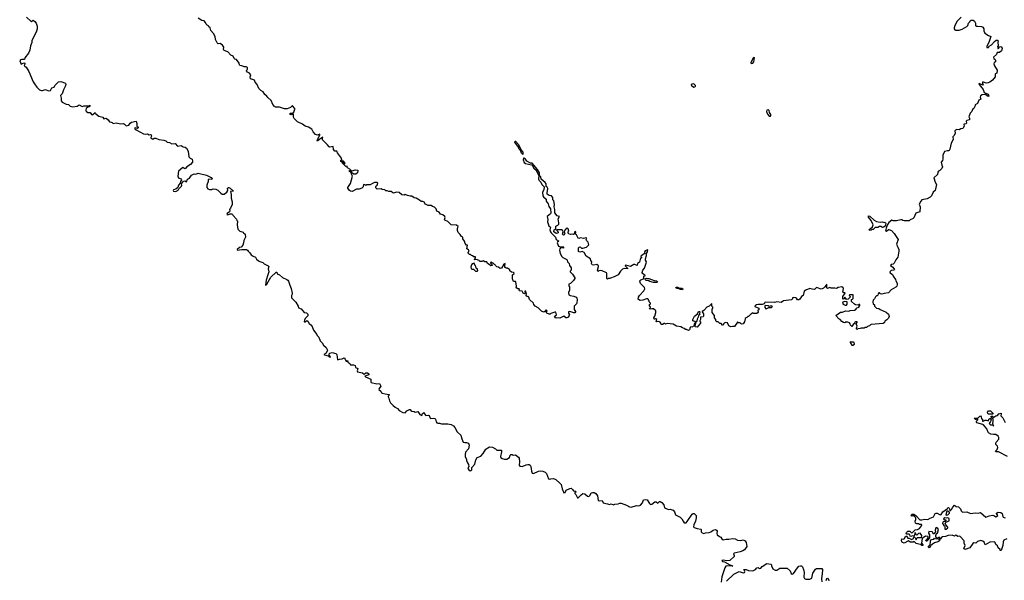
# Model space of a CAD drawing. Extents: x 2240384 to 2404287, y 351326 to 526670.
# Tile 7 of 256: x 2266768 to 2283461, y 364884 to 374392. Entities that reach past the tile are written whole.
import ezdxf

# ---------------------------------------------------------------- set-up
doc = ezdxf.new("R2010")
doc.units = 0

msp = doc.modelspace()

# ---------------------------------------------------------------- linework, layer by layer
at = {"layer": '0CON20XD'}
for points in [[(2266885, 374433), (2266955, 374368), (2266965, 374362), (2266995, 374382), (2267025, 374360), (2267046, 374335), (2267061, 374281), (2267061, 374235), (2267052, 374195), (2266976, 374035), (2266976, 374005), (2266951, 373949), (2266938, 373875), (2266915, 373824), (2266856, 373745), (2266850, 373715), (2266805, 373719), (2266779, 373711), (2266768, 373695), (2266795, 373640), (2266835, 373662), (2266852, 373655), (2266853, 373635), (2266842, 373615), (2266852, 373602), (2266878, 373588), (2266923, 373513), (2266995, 373335), (2267020, 373305), (2267056, 373245), (2267105, 373204), (2267135, 373188), (2267155, 373188), (2267205, 373207), (2267255, 373186), (2267288, 373192), (2267315, 373234), (2267350, 373250), (2267365, 373277), (2267423, 373337), (2267465, 373345), (2267542, 373315), (2267550, 373295), (2267539, 373261), (2267508, 373202), (2267486, 373134), (2267460, 373105), (2267471, 373061), (2267470, 373015), (2267485, 372990), (2267555, 372961), (2267595, 372956), (2267622, 372925), (2267670, 372915), (2267744, 372927), (2267775, 372949), (2267825, 372922), (2267855, 372931), (2267932, 372928), (2267960, 372940), (2267945, 372912), (2267922, 372908), (2267896, 372884), (2267888, 372865), (2267890, 372845), (2267902, 372832), (2267925, 372820), (2267960, 372815), (2267984, 372784), (2267995, 372780), (2268006, 372784), (2268045, 372820), (2268057, 372797), (2268110, 372755), (2268175, 372736), (2268195, 372708), (2268235, 372723), (2268270, 372695), (2268291, 372661), (2268320, 372655), (2268335, 372650), (2268355, 372630), (2268405, 372642), (2268475, 372627), (2268525, 372630), (2268542, 372622), (2268575, 372589), (2268618, 372605), (2268638, 372635), (2268665, 372656), (2268745, 372668), (2268753, 372633), (2268753, 372583), (2268775, 372570), (2268778, 372555), (2268765, 372548), (2268725, 372558), (2268720, 372555), (2268722, 372542), (2268740, 372525), (2268864, 372454), (2268905, 372448), (2268935, 372457), (2268965, 372438), (2268988, 372445), (2268997, 372437), (2269002, 372415), (2268990, 372395), (2268992, 372385), (2269023, 372363), (2269045, 372380), (2269075, 372382), (2269125, 372357), (2269211, 372351), (2269248, 372338), (2269270, 372315), (2269305, 372308), (2269345, 372288), (2269405, 372290), (2269445, 372248), (2269505, 372258), (2269538, 372238), (2269575, 372230), (2269593, 372213), (2269622, 372162), (2269636, 372066), (2269655, 372042), (2269690, 372025), (2269698, 371995), (2269698, 371975), (2269663, 371937), (2269604, 371896), (2269585, 371874), (2269565, 371860), (2269535, 371882), (2269458, 371825), (2269447, 371735), (2269450, 371725), (2269465, 371702), (2269495, 371699), (2269508, 371675), (2269493, 371647), (2269489, 371620), (2269458, 371585), (2269446, 371544), (2269412, 371518), (2269373, 371505), (2269368, 371495), (2269374, 371484), (2269415, 371480), (2269455, 371503), (2269467, 371525), (2269513, 371567), (2269517, 371583), (2269511, 371609), (2269546, 371654), (2269565, 371659), (2269595, 371640), (2269612, 371685), (2269648, 371702), (2269678, 371755), (2269725, 371775), (2269755, 371773), (2269795, 371790), (2269936, 371755), (2270012, 371715), (2270029, 371695), (2270026, 371684), (2269975, 371687), (2269963, 371677), (2269962, 371645), (2269938, 371585), (2269943, 371543), (2269960, 371525), (2269985, 371512), (2270025, 371512), (2270045, 371522), (2270095, 371518), (2270125, 371502), (2270177, 371447), (2270203, 371433), (2270235, 371432), (2270280, 371465), (2270298, 371495), (2270290, 371535), (2270305, 371544), (2270316, 371546), (2270337, 371537), (2270392, 371485), (2270340, 371475), (2270352, 371425), (2270352, 371365), (2270372, 371302), (2270370, 371255), (2270342, 371195), (2270323, 371175), (2270330, 371145), (2270326, 371134), (2270287, 371105), (2270280, 371085), (2270295, 371081), (2270335, 371097), (2270365, 371098), (2270375, 371090), (2270380, 371075), (2270445, 371010), (2270450, 370985), (2270460, 370975), (2270452, 370915), (2270465, 370840), (2270500, 370805), (2270555, 370788), (2270564, 370774), (2270590, 370755), (2270598, 370705), (2270568, 370645), (2270562, 370605), (2270548, 370565), (2270522, 370535), (2270494, 370526), (2270453, 370495), (2270452, 370485), (2270534, 370494), (2270615, 370492), (2270630, 370485), (2270640, 370465), (2270669, 370439), (2270690, 370405), (2270723, 370383), (2270766, 370366), (2270785, 370330), (2270814, 370304), (2270838, 370288), (2270890, 370275), (2270915, 370250), (2270980, 370215), (2270990, 370205), (2270979, 370165), (2270994, 370115), (2270974, 370065), (2270946, 369975), (2270935, 369890), (2270956, 369905), (2271025, 370025), (2271115, 370112), (2271125, 370110), (2271134, 370084), (2271175, 370062), (2271225, 370018), (2271297, 369987), (2271315, 369972), (2271327, 369955), (2271345, 369890), (2271371, 369835), (2271389, 369755), (2271387, 369735), (2271374, 369715), (2271378, 369675), (2271450, 369600), (2271489, 369535), (2271492, 369505), (2271540, 369485), (2271588, 369428), (2271631, 369421), (2271654, 369395), (2271650, 369370), (2271609, 369325), (2271594, 369295), (2271591, 369271), (2271595, 369267), (2271605, 369270), (2271635, 369288), (2271655, 369280), (2271675, 369240), (2271706, 369216), (2271725, 369190), (2271748, 369125), (2271805, 369050), (2271810, 369035), (2271838, 369005), (2271862, 368945), (2271893, 368913), (2271921, 368871), (2271965, 368830), (2271986, 368786), (2271966, 368735), (2271926, 368715), (2271934, 368705), (2272000, 368690), (2272015, 368672), (2272033, 368667), (2272036, 368676), (2272014, 368704), (2272015, 368725), (2272025, 368738), (2272065, 368750), (2272125, 368728), (2272142, 368712), (2272155, 368622), (2272187, 368633), (2272232, 368638), (2272255, 368653), (2272270, 368655), (2272287, 368637), (2272292, 368615), (2272305, 368602), (2272318, 368602), (2272325, 368610), (2272332, 368585), (2272363, 368563), (2272375, 368540), (2272425, 368539), (2272457, 368525), (2272460, 368495), (2272502, 368475), (2272488, 368435), (2272495, 368422), (2272582, 368402), (2272605, 368380), (2272635, 368404), (2272665, 368401), (2272686, 368385), (2272685, 368370), (2272620, 368345), (2272630, 368335), (2272718, 368295), (2272723, 368285), (2272718, 368248), (2272728, 368238), (2272825, 368218), (2272865, 368223), (2272890, 368175), (2272860, 368135), (2272858, 368118), (2272890, 368090), (2272901, 368065), (2272915, 368058), (2272964, 368044), (2273030, 368035), (2273030, 368025), (2273013, 368007), (2273013, 367997), (2273028, 367975), (2273038, 367925), (2273052, 367895), (2273097, 367847), (2273135, 367818), (2273175, 367798), (2273200, 367765), (2273265, 367732), (2273305, 367722), (2273332, 367758), (2273375, 367783), (2273389, 367779), (2273401, 367761), (2273415, 367752), (2273457, 367747), (2273475, 367738), (2273515, 367748), (2273552, 367695), (2273585, 367680), (2273598, 367715), (2273625, 367728), (2273630, 367705), (2273655, 367678), (2273695, 367682), (2273709, 367679), (2273725, 367632), (2273735, 367628), (2273785, 367633), (2273805, 367630), (2273816, 367615), (2273829, 367569), (2273837, 367557), (2273855, 367548), (2273885, 367548), (2273917, 367537), (2274025, 367539), (2274084, 367524), (2274122, 367505), (2274145, 367478), (2274184, 367404), (2274249, 367345), (2274261, 367285), (2274287, 367227), (2274315, 367220), (2274345, 367222), (2274375, 367208), (2274386, 367174)], [(2282728, 374435), (2282664, 374366), (2282623, 374295), (2282610, 374255), (2282610, 374235), (2282622, 374222), (2282635, 374212), (2282695, 374213), (2282745, 374231), (2282825, 374277), (2282843, 374295), (2282851, 374335), (2282874, 374355), (2282884, 374375), (2282898, 374382), (2282935, 374381), (2282958, 374368), (2282974, 374335), (2282975, 374293), (2282985, 374284), (2283009, 374279), (2283075, 374274), (2283094, 374264), (2283116, 374235), (2283116, 374205), (2283132, 374162), (2283195, 374121), (2283235, 374105), (2283197, 374003), (2283166, 373945), (2283165, 373922), (2283195, 373922), (2283206, 373944), (2283245, 373966), (2283295, 374019), (2283325, 374042), (2283345, 374046), (2283357, 374035), (2283353, 374005), (2283358, 373955), (2283345, 373925), (2283349, 373909), (2283355, 373900), (2283365, 373903), (2283380, 373930), (2283399, 373939), (2283418, 373928), (2283424, 373905), (2283414, 373866), (2283380, 373835), (2283340, 373835), (2283326, 373804), (2283278, 373755), (2283282, 373732), (2283307, 373717), (2283313, 373703), (2283312, 373675), (2283290, 373665), (2283282, 373645), (2283295, 373610), (2283337, 373535), (2283332, 373485), (2283310, 373475), (2283306, 373465), (2283307, 373425), (2283262, 373365), (2283215, 373332), (2283185, 373318), (2283155, 373317), (2283095, 373336), (2283090, 373325), (2283093, 373317), (2283105, 373282), (2283085, 373284), (2283035, 373308), (2283030, 373305), (2283032, 373295), (2283105, 373206), (2283120, 373155), (2283185, 373127), (2283200, 373095), (2283185, 373088), (2283165, 373107), (2283135, 373122), (2283085, 373118), (2283055, 373098), (2283052, 373075), (2283062, 373045), (2283031, 373029), (2283005, 372970), (2282968, 372945), (2282962, 372918), (2282945, 372888), (2282924, 372866), (2282908, 372835), (2282883, 372807), (2282860, 372745), (2282873, 372723), (2282870, 372695), (2282825, 372680), (2282812, 372668), (2282818, 372635), (2282810, 372625), (2282772, 372618), (2282782, 372585), (2282758, 372545), (2282725, 372540), (2282695, 372522), (2282655, 372527), (2282635, 372520), (2282622, 372505), (2282627, 372465), (2282608, 372425), (2282588, 372405), (2282593, 372357), (2282560, 372295), (2282537, 372193), (2282528, 372175), (2282515, 372167), (2282495, 372170), (2282448, 372155), (2282420, 372095), (2282418, 372025), (2282412, 372005), (2282392, 371975), (2282400, 371925), (2282411, 371895), (2282401, 371869), (2282367, 371835), (2282344, 371825), (2282331, 371805), (2282328, 371765), (2282268, 371712), (2282290, 371635), (2282310, 371595), (2282286, 371495), (2282253, 371467), (2282224, 371405), (2282206, 371384), (2282150, 371355), (2282065, 371337), (2282044, 371316), (2282020, 371265), (2282032, 371215), (2282029, 371131), (2281961, 371109), (2281925, 371030), (2281915, 371020), (2281865, 371000), (2281847, 370983), (2281765, 370978), (2281740, 370985), (2281725, 370998), (2281705, 371000), (2281635, 370980), (2281575, 370978), (2281555, 370990), (2281505, 370951), (2281476, 370904), (2281456, 370855), (2281449, 370809), (2281462, 370805), (2281495, 370834), (2281505, 370836), (2281550, 370815), (2281596, 370766), (2281660, 370665), (2281632, 370585), (2281638, 370565), (2281658, 370535), (2281672, 370495), (2281672, 370465), (2281657, 370365), (2281622, 370318), (2281592, 370265), (2281575, 370248), (2281543, 370237), (2281530, 370225), (2281572, 370192), (2281600, 370155), (2281588, 370142), (2281545, 370136), (2281522, 370115), (2281528, 370098), (2281565, 370070), (2281574, 370044), (2281617, 369987), (2281620, 369965), (2281643, 369925), (2281646, 369896), (2281640, 369875), (2281624, 369856), (2281580, 369835), (2281545, 369808), (2281495, 369758), (2281425, 369750), (2281385, 369738), (2281363, 369743), (2281345, 369760), (2281332, 369758), (2281320, 369745), (2281318, 369722), (2281305, 369710), (2281295, 369710), (2281275, 369690), (2281260, 369655), (2281240, 369635), (2281240, 369625), (2281230, 369615), (2281230, 369595), (2281240, 369585), (2281240, 369575), (2281260, 369555), (2281260, 369535), (2281295, 369500), (2281336, 369496), (2281355, 369478), (2281455, 369432), (2281496, 369396), (2281508, 369355), (2281495, 369330), (2281469, 369301), (2281434, 369276), (2281430, 369255), (2281405, 369238), (2281205, 369220), (2281193, 369217), (2281175, 369200), (2281142, 369188), (2281125, 369170), (2281095, 369170), (2281085, 369160), (2281035, 369160), (2281015, 369152), (2280975, 369150), (2280965, 369140), (2280955, 369150), (2280955, 369160), (2280964, 369195), (2280950, 369235), (2280968, 369255), (2280965, 369268), (2280935, 369270), (2280925, 369260), (2280919, 369241), (2280896, 369224), (2280875, 369190), (2280853, 369213), (2280850, 369235), (2280838, 369248), (2280805, 369260), (2280785, 369260), (2280775, 369270), (2280757, 369253), (2280735, 369258), (2280708, 369275), (2280678, 369308), (2280655, 369318), (2280602, 369375), (2280685, 369432), (2280716, 369434), (2280768, 369452), (2280823, 369447), (2280845, 369460), (2280922, 369468), (2280948, 369482), (2280950, 369495), (2280960, 369505), (2280982, 369508), (2280993, 369517), (2281012, 369545), (2281009, 369559), (2280998, 369562), (2280985, 369552), (2280940, 369555), (2280920, 369565), (2280870, 369615), (2280872, 369648), (2280888, 369652), (2280900, 369665), (2280898, 369728), (2280834, 369726), (2280833, 369715), (2280850, 369695), (2280850, 369685), (2280815, 369650), (2280785, 369648), (2280755, 369688), (2280740, 369655), (2280725, 369652), (2280722, 369695), (2280760, 369755), (2280755, 369760), (2280738, 369758), (2280725, 369770), (2280733, 369833), (2280726, 369846), (2280705, 369860), (2280645, 369850), (2280615, 369832), (2280585, 369840), (2280525, 369840), (2280505, 369848), (2280465, 369832), (2280452, 369845), (2280450, 369885), (2280457, 369897), (2280445, 369900), (2280442, 369888), (2280415, 369858), (2280395, 369838), (2280373, 369827)], [(2274653, 370283), (2274625, 370302), (2274605, 370290), (2274575, 370290), (2274562, 370295), (2274556, 370306), (2274515, 370322), (2274480, 370320), (2274483, 370337), (2274497, 370353), (2274495, 370370), (2274465, 370372), (2274447, 370387), (2274425, 370390), (2274408, 370408), (2274392, 370412), (2274372, 370432), (2274370, 370445), (2274390, 370465), (2274375, 370490), (2274350, 370505), (2274360, 370565), (2274345, 370570), (2274320, 370595), (2274307, 370637), (2274283, 370673), (2274280, 370705), (2274257, 370717), (2274235, 370750), (2274200, 370785), (2274190, 370815), (2274190, 370855), (2274197, 370863), (2274200, 370885), (2274175, 370907), (2274085, 370912), (2274028, 370968), (2273975, 370990), (2273970, 371005), (2273982, 371035), (2273973, 371053), (2273943, 371083), (2273903, 371093), (2273880, 371125), (2273840, 371145), (2273831, 371181), (2273801, 371211), (2273765, 371222), (2273745, 371242), (2273715, 371238), (2273695, 371242), (2273650, 371265), (2273630, 371285), (2273630, 371295), (2273605, 371307), (2273575, 371308), (2273545, 371332), (2273492, 371362), (2273453, 371373), (2273415, 371400), (2273385, 371398), (2273345, 371408), (2273305, 371427), (2273285, 371418), (2273245, 371420), (2273202, 371462), (2273155, 371468), (2273105, 371450), (2273093, 371453), (2273065, 371477), (2273027, 371477), (2272995, 371490), (2272975, 371490), (2272960, 371505), (2272915, 371512), (2272895, 371522), (2272828, 371518), (2272805, 371540), (2272804, 371556), (2272810, 371575), (2272830, 371585), (2272837, 371617), (2272825, 371628), (2272785, 371628), (2272750, 371615), (2272712, 371588), (2272645, 371588), (2272635, 371580), (2272622, 371592), (2272595, 371598), (2272592, 371558), (2272570, 371535), (2272525, 371518), (2272475, 371518), (2272402, 371478), (2272375, 371482), (2272357, 371497), (2272333, 371533), (2272332, 371545), (2272340, 371565), (2272378, 371615), (2272410, 371735), (2272393, 371773), (2272390, 371800), (2272360, 371815), (2272352, 371828), (2272365, 371832), (2272385, 371830), (2272388, 371835), (2272365, 371856), (2272327, 371877), (2272320, 371885), (2272320, 371905), (2272295, 371902), (2272232, 371965), (2272230, 371980), (2272235, 371980), (2272275, 371950), (2272285, 371950), (2272282, 371965), (2272255, 371992), (2272235, 372000), (2272230, 371980), (2272212, 371985), (2272212, 372008), (2272228, 372012), (2272221, 372045), (2272153, 372133), (2272145, 372160), (2272113, 372163), (2272089, 372189), (2272080, 372240), (2272025, 372230), (2272014, 372234), (2271985, 372272), (2271951, 372301), (2271903, 372355), (2271900, 372375), (2271905, 372400), (2271855, 372364), (2271815, 372334), (2271812, 372342), (2271843, 372417), (2271856, 372435), (2271855, 372452), (2271815, 372433), (2271785, 372442), (2271742, 372492), (2271723, 372533), (2271665, 372567), (2271605, 372583), (2271565, 372618), (2271475, 372658), (2271422, 372715), (2271411, 372741), (2271410, 372785), (2271405, 372790), (2271371, 372779), (2271353, 372783), (2271350, 372795), (2271355, 372808), (2271395, 372808), (2271414, 372826), (2271431, 372875), (2271432, 372885), (2271395, 372928), (2271385, 372928), (2271358, 372902), (2271305, 372878), (2271285, 372882), (2271255, 372878), (2271175, 372908), (2271105, 372910), (2271095, 372920), (2271085, 372920), (2271058, 372955), (2271033, 373023), (2270975, 373070), (2270956, 373096), (2270922, 373125), (2270895, 373168), (2270855, 373188), (2270822, 373222), (2270792, 373295), (2270762, 373332), (2270748, 373365), (2270681, 373391), (2270677, 373423), (2270687, 373457), (2270662, 373485), (2270631, 373501), (2270614, 373526), (2270616, 373544), (2270632, 373555), (2270629, 373579), (2270605, 373593), (2270575, 373592), (2270535, 373610), (2270502, 373615), (2270492, 373625), (2270486, 373655), (2270445, 373718), (2270415, 373723), (2270402, 373732), (2270385, 373772), (2270345, 373792), (2270299, 373849), (2270265, 373856), (2270230, 373875), (2270224, 373885), (2270226, 373926), (2270208, 373958), (2270165, 373986), (2270135, 373983), (2270115, 373997), (2270087, 374055), (2270083, 374105), (2270055, 374160), (2270009, 374209), (2269996, 374256), (2269975, 374270), (2269970, 374285), (2269945, 374298), (2269928, 374315), (2269918, 374345), (2269895, 374372), (2269855, 374378), (2269796, 374416)], [(2279175, 373649), (2279195, 373652), (2279214, 373676), (2279223, 373743), (2279218, 373748), (2279205, 373740), (2279163, 373665), (2279165, 373655), (2279175, 373649)], [(2278195, 373248), (2278215, 373254), (2278226, 373265), (2278226, 373275), (2278205, 373297), (2278185, 373305), (2278154, 373295), (2278150, 373285), (2278155, 373273), (2278195, 373248)], [(2279495, 372754), (2279504, 372767), (2279502, 372785), (2279482, 372815), (2279475, 372851), (2279465, 372861), (2279435, 372859), (2279427, 372835), (2279445, 372787), (2279475, 372756), (2279495, 372754)], [(2275295, 372107), (2275275, 372127), (2275261, 372171), (2275237, 372195), (2275222, 372232), (2275161, 372315), (2275165, 372331), (2275175, 372330), (2275223, 372275), (2275271, 372181), (2275296, 372145), (2275295, 372107)], [(2280373, 369827), (2280355, 369824), (2280295, 369846), (2280275, 369847), (2280245, 369818), (2280205, 369820), (2280165, 369832), (2280095, 369802), (2280070, 369785), (2280052, 369715), (2280024, 369695), (2279995, 369651), (2279975, 369638), (2279955, 369640), (2279938, 369668), (2279926, 369676), (2279885, 369682), (2279870, 369675), (2279870, 369655), (2279855, 369640), (2279715, 369623), (2279675, 369598), (2279605, 369606), (2279565, 369598), (2279415, 369602), (2279400, 369595), (2279387, 369573), (2279356, 369564), (2279287, 369563), (2279260, 369555), (2279240, 369545), (2279230, 369535), (2279230, 369525), (2279298, 369498), (2279298, 369472), (2279280, 369465), (2279280, 369455), (2279290, 369445), (2279290, 369425), (2279265, 369410), (2279205, 369410), (2279195, 369420), (2279177, 369403), (2279165, 369400), (2279125, 369360), (2279115, 369360), (2279095, 369340), (2279082, 369338), (2279070, 369325), (2279070, 369305), (2279063, 369297), (2279058, 369265), (2279035, 369232), (2279005, 369230), (2278985, 369250), (2278955, 369250), (2278945, 369260), (2278935, 369260), (2278885, 369190), (2278855, 369190), (2278825, 369180), (2278791, 369201), (2278765, 369250), (2278735, 369258), (2278713, 369247), (2278703, 369237), (2278695, 369210), (2278685, 369210), (2278658, 369238), (2278635, 369240), (2278608, 369268), (2278585, 369270), (2278570, 369285), (2278570, 369305), (2278550, 369335), (2278550, 369375), (2278510, 369425), (2278510, 369485), (2278520, 369495), (2278520, 369515), (2278500, 369535), (2278500, 369555), (2278510, 369565), (2278495, 369570), (2278458, 369532), (2278420, 369515), (2278365, 369460), (2278340, 369445), (2278338, 369435), (2278358, 369405), (2278363, 369365), (2278355, 369352), (2278310, 369345), (2278312, 369308), (2278300, 369285), (2278300, 369275), (2278310, 369265), (2278308, 369245), (2278252, 369178), (2278220, 369185), (2278218, 369195), (2278226, 369214), (2278229, 369239), (2278227, 369247), (2278215, 369244), (2278202, 369225), (2278200, 369200), (2278165, 369179), (2278145, 369184), (2278135, 369173), (2278121, 369129), (2278105, 369120), (2278075, 369138), (2278055, 369138), (2278035, 369157), (2278004, 369164), (2277975, 369180), (2277905, 369192), (2277845, 369228), (2277745, 369238), (2277715, 369230), (2277705, 369240), (2277695, 369240), (2277665, 369220), (2277645, 369220), (2277640, 369245), (2277625, 369262), (2277605, 369272), (2277565, 369270), (2277560, 369275), (2277570, 369305), (2277555, 369320), (2277545, 369320), (2277535, 369310), (2277522, 369312), (2277520, 369335), (2277537, 369363), (2277550, 369425), (2277550, 369455), (2277515, 369490), (2277485, 369490), (2277465, 369480), (2277440, 369485), (2277462, 369508), (2277458, 369525), (2277448, 369535), (2277448, 369562), (2277460, 369575), (2277460, 369585), (2277440, 369605), (2277440, 369625), (2277430, 369635), (2277430, 369645), (2277415, 369660), (2277395, 369660), (2277335, 369632), (2277285, 369630), (2277273, 369633), (2277255, 369650), (2277258, 369685), (2277273, 369715), (2277350, 369795), (2277368, 369825), (2277362, 369852), (2277295, 369920), (2277280, 369955), (2277282, 369965), (2277299, 369981), (2277345, 369996), (2277351, 370005), (2277347, 370043), (2277377, 370055), (2277353, 370063), (2277323, 370095), (2277321, 370105), (2277332, 370145), (2277359, 370175), (2277391, 370265), (2277393, 370285), (2277378, 370315), (2277377, 370335), (2277396, 370394), (2277392, 370425), (2277410, 370455), (2277415, 370488), (2277369, 370471), (2277363, 370455), (2277368, 370425), (2277302, 370385), (2277300, 370375), (2277310, 370365), (2277310, 370355), (2277295, 370342), (2277286, 370325), (2277278, 370282), (2277240, 370255), (2277238, 370222), (2277197, 370237), (2277177, 370237), (2277125, 370203), (2277045, 370226), (2277030, 370225), (2277030, 370215), (2277070, 370175), (2277070, 370165), (2277017, 370173), (2276985, 370160), (2276952, 370125), (2276915, 370062), (2276845, 370028), (2276785, 370010), (2276775, 370000), (2276745, 370000), (2276735, 369990), (2276720, 370005), (2276722, 370085), (2276716, 370096), (2276695, 370112), (2276665, 370120), (2276645, 370132), (2276617, 370137), (2276588, 370132), (2276575, 370120), (2276570, 370125), (2276563, 370145), (2276582, 370205), (2276580, 370215), (2276555, 370240), (2276504, 370226), (2276474, 370234), (2276464, 370255), (2276468, 370285), (2276450, 370305), (2276444, 370334), (2276372, 370382), (2276336, 370445), (2276305, 370460), (2276265, 370450), (2276242, 370462), (2276244, 370525), (2276254, 370535), (2276267, 370537), (2276295, 370519), (2276315, 370519), (2276375, 370534), (2276412, 370565), (2276417, 370575), (2276407, 370617), (2276379, 370649), (2276373, 370665), (2276382, 370685), (2276365, 370692), (2276325, 370679), (2276275, 370694), (2276245, 370682), (2276235, 370687), (2276206, 370745), (2276192, 370755), (2276196, 370795), (2276185, 370800), (2276175, 370788), (2276170, 370760), (2276155, 370750), (2276135, 370754), (2276105, 370748), (2276075, 370757), (2276062, 370775), (2276076, 370805), (2276069, 370845), (2276053, 370857), (2276031, 370849), (2276000, 370805), (2275998, 370795), (2276010, 370765), (2275998, 370742), (2275985, 370740), (2275970, 370755), (2275982, 370795), (2275967, 370827), (2275871, 370829), (2275876, 370815), (2275897, 370795), (2275896, 370775), (2275885, 370769), (2275865, 370768), (2275824, 370793), (2275822, 370805), (2275831, 370825), (2275857, 370843), (2275858, 370892), (2275889, 370905), (2275906, 370925), (2275910, 370945), (2275899, 371015), (2275918, 371055), (2275880, 371065), (2275839, 371115), (2275843, 371173), (2275829, 371215), (2275837, 371257), (2275822, 371322), (2275808, 371338), (2275808, 371375), (2275785, 371402), (2275745, 371408), (2275713, 371435), (2275709, 371455), (2275720, 371530), (2275710, 371550), (2275692, 371565), (2275693, 371605), (2275678, 371628), (2275610, 371685), (2275601, 371725), (2275578, 371748), (2275580, 371795), (2275545, 371851), (2275457, 371957), (2275425, 371960), (2275365, 371993), (2275344, 372025), (2275315, 372043), (2275309, 372041), (2275305, 372015), (2275321, 371971), (2275345, 371950), (2275445, 371930), (2275455, 371922), (2275483, 371873), (2275517, 371847), (2275569, 371749), (2275564, 371686), (2275572, 371665), (2275601, 371635), (2275619, 371599), (2275662, 371555), (2275654, 371505), (2275633, 371465), (2275636, 371406), (2275646, 371386), (2275691, 371345), (2275692, 371315), (2275725, 371270), (2275741, 371225), (2275765, 371183), (2275775, 371115), (2275765, 371099), (2275710, 371055), (2275721, 371005), (2275714, 370965), (2275741, 370895), (2275764, 370875), (2275754, 370825), (2275765, 370793), (2275776, 370775), (2275825, 370734), (2275854, 370704), (2275865, 370666), (2275905, 370640), (2275907, 370635), (2275883, 370617), (2275879, 370605), (2275900, 370550), (2275935, 370537), (2275980, 370545), (2275990, 370535), (2275985, 370519), (2275937, 370523), (2275924, 370506), (2275920, 370485), (2275928, 370425), (2275957, 370375), (2275975, 370357), (2276043, 370325), (2276051, 370315), (2276054, 370284), (2276086, 370255), (2276090, 370225), (2276118, 370185), (2276120, 370145), (2276103, 370127), (2276102, 370115), (2276138, 370075), (2276178, 370015), (2276177, 370003), (2276155, 369970), (2276105, 369920), (2276080, 369905), (2276080, 369875), (2276090, 369865), (2276088, 369805), (2276072, 369765), (2276080, 369725), (2276103, 369713), (2276162, 369702), (2276200, 369685), (2276215, 369670), (2276220, 369645), (2276215, 369590), (2276208, 369575), (2276168, 369535), (2276170, 369475), (2276190, 369445), (2276190, 369435), (2276178, 369422), (2276165, 369420), (2276095, 369440), (2276072, 369438), (2276073, 369415), (2276088, 369388), (2276086, 369374), (2276065, 369348), (2276045, 369338), (2276028, 369338), (2275995, 369362), (2275925, 369331), (2275875, 369338), (2275855, 369330), (2275833, 369355), (2275845, 369370), (2275870, 369385), (2275855, 369430), (2275838, 369432), (2275775, 369410), (2275762, 369398), (2275745, 369398), (2275705, 369412), (2275692, 369425), (2275708, 369455), (2275695, 369470), (2275685, 369468), (2275669, 369441), (2275655, 369433), (2275615, 369450), (2275595, 369463), (2275556, 369506), (2275508, 369535), (2275484, 369564), (2275476, 369586), (2275410, 369645), (2275400, 369685), (2275385, 369700), (2275375, 369690), (2275355, 369710), (2275352, 369725), (2275360, 369735), (2275347, 369787), (2275332, 369785), (2275330, 369775), (2275340, 369755), (2275325, 369742), (2275302, 369755), (2275285, 369790), (2275242, 369792), (2275230, 369805), (2275240, 369815), (2275238, 369828), (2275215, 369828), (2275196, 369836), (2275186, 369855), (2275191, 369875), (2275180, 369945), (2275175, 369950), (2275142, 369952), (2275120, 369995), (2275124, 370066), (2275148, 370085), (2275148, 370095), (2275142, 370102), (2275105, 370110), (2275080, 370135), (2275075, 370150), (2275035, 370180), (2275015, 370180), (2275005, 370190), (2274995, 370190), (2274990, 370225), (2275000, 370245), (2274997, 370255), (2274975, 370243), (2274935, 370176), (2274915, 370171), (2274885, 370192), (2274855, 370200), (2274840, 370215), (2274835, 370230), (2274822, 370232), (2274795, 370260), (2274785, 370260), (2274755, 370278), (2274750, 370265), (2274780, 370235), (2274780, 370225), (2274755, 370216), (2274725, 370242), (2274698, 370255), (2274693, 370275), (2274685, 370283), (2274653, 370283)], [(2272465, 371772), (2272435, 371772), (2272407, 371787), (2272390, 371815), (2272392, 371828), (2272405, 371827), (2272453, 371847), (2272498, 371838), (2272497, 371793), (2272465, 371772)], [(2281185, 370817), (2281173, 370823), (2281171, 370835), (2281225, 370878), (2281237, 370915), (2281206, 370985), (2281158, 371045), (2281156, 371064), (2281180, 371060), (2281255, 370991), (2281295, 370967), (2281355, 370958), (2281395, 370962), (2281425, 370952), (2281437, 370957), (2281448, 370948), (2281452, 370935), (2281438, 370892), (2281415, 370872), (2281395, 370868), (2281365, 370882), (2281345, 370884), (2281315, 370870), (2281273, 370865), (2281235, 370836), (2281215, 370832), (2281205, 370824), (2281185, 370817)], [(2274495, 370126), (2274524, 370126), (2274535, 370132), (2274531, 370161), (2274505, 370180), (2274498, 370225), (2274485, 370230), (2274470, 370260), (2274438, 370252), (2274426, 370234), (2274416, 370195), (2274421, 370171), (2274435, 370161), (2274459, 370159), (2274495, 370126)], [(2277513, 369933), (2277452, 369952), (2277425, 369968), (2277390, 369970), (2277377, 369977), (2277374, 369995), (2277395, 370007), (2277433, 370003), (2277525, 369969), (2277565, 369960), (2277581, 369945), (2277575, 369934), (2277513, 369933)], [(2278005, 369811), (2277964, 369814), (2277940, 369830), (2277912, 369835), (2277894, 369846), (2277898, 369855), (2277925, 369857), (2277951, 369841), (2277995, 369838), (2278010, 369825), (2278005, 369811)], [(2280765, 369548), (2280785, 369552), (2280798, 369565), (2280798, 369608), (2280755, 369613), (2280725, 369600), (2280720, 369585), (2280729, 369569), (2280765, 369548)], [(2278235, 369258), (2278215, 369275), (2278182, 369282), (2278182, 369305), (2278206, 369365), (2278259, 369401), (2278275, 369440), (2278292, 369442), (2278300, 369435), (2278293, 369405), (2278297, 369393), (2278274, 369376), (2278271, 369349), (2278252, 369315), (2278247, 369283), (2278235, 369258)], [(2279425, 369490), (2279468, 369512), (2279515, 369510), (2279528, 369525), (2279506, 369536), (2279475, 369528), (2279455, 369538), (2279408, 369542), (2279398, 369525), (2279399, 369509), (2279415, 369490), (2279425, 369490)], [(2280895, 368872), (2280920, 368890), (2280918, 368918), (2280905, 368924), (2280865, 368920), (2280850, 368930), (2280850, 368915), (2280874, 368874), (2280895, 368872)], [(2283195, 367700), (2283182, 367712), (2283178, 367735), (2283195, 367757), (2283225, 367760), (2283270, 367715), (2283265, 367702), (2283195, 367700)], [(2283515, 366984), (2283365, 367062), (2283334, 367064), (2283315, 367063), (2283314, 367075), (2283340, 367100), (2283351, 367135), (2283345, 367159), (2283319, 367185), (2283316, 367205), (2283323, 367227), (2283367, 367275), (2283366, 367305), (2283356, 367326), (2283316, 367356), (2283275, 367356), (2283234, 367364), (2283192, 367385), (2283179, 367405), (2283162, 367452), (2283109, 367519), (2283095, 367528), (2282995, 367557), (2282987, 367565), (2282988, 367585), (2283010, 367605), (2283010, 367615), (2282995, 367620), (2282985, 367610), (2282975, 367610), (2282950, 367635), (2283015, 367640), (2283045, 367670), (2283055, 367672), (2283066, 367656), (2283072, 367625), (2283090, 367615), (2283090, 367585), (2283095, 367580), (2283105, 367580), (2283135, 367600), (2283155, 367602), (2283195, 367590), (2283200, 367615), (2283215, 367630), (2283235, 367630), (2283240, 367615), (2283228, 367575), (2283203, 367543), (2283225, 367522), (2283258, 367518), (2283275, 367500), (2283280, 367505), (2283268, 367545), (2283273, 367585), (2283270, 367625), (2283242, 367642), (2283240, 367665), (2283265, 367668), (2283272, 367652), (2283285, 367648), (2283315, 367673), (2283345, 367680), (2283370, 367705), (2283405, 367720), (2283410, 367705), (2283402, 367675), (2283435, 367642), (2283478, 367558)], [(2274386, 367174), (2274374, 367116), (2274328, 367055), (2274318, 367015), (2274318, 366985), (2274342, 366935), (2274344, 366914), (2274358, 366878), (2274376, 366846), (2274380, 366815), (2274368, 366792), (2274372, 366775), (2274382, 366755), (2274405, 366740), (2274424, 366745), (2274432, 366755), (2274432, 366795), (2274485, 366855), (2274501, 366925), (2274525, 366969), (2274585, 366988), (2274625, 367033), (2274672, 367108), (2274705, 367133), (2274735, 367147), (2274781, 367141), (2274833, 367113), (2274855, 367090), (2274935, 367090), (2274938, 367065), (2274918, 366985), (2274924, 366964), (2274948, 366948), (2274985, 366938), (2275025, 366940), (2275072, 366965), (2275084, 367005), (2275094, 367016), (2275115, 367016), (2275135, 367006), (2275175, 367010), (2275225, 366974), (2275236, 366956), (2275241, 366895), (2275236, 366836), (2275245, 366818), (2275285, 366814), (2275355, 366844), (2275385, 366850), (2275403, 366847), (2275423, 366835), (2275434, 366814), (2275444, 366735), (2275455, 366702), (2275476, 366694), (2275565, 366732), (2275598, 366738), (2275636, 366736), (2275677, 366717), (2275699, 366695), (2275735, 366602), (2275755, 366598), (2275775, 366606), (2275815, 366611), (2275855, 366594), (2275924, 366534), (2275946, 366506), (2275962, 366435), (2275995, 366366), (2276015, 366372), (2276035, 366411), (2276095, 366441), (2276115, 366444), (2276140, 366425), (2276155, 366403), (2276190, 366395), (2276200, 366385), (2276180, 366365), (2276180, 366355), (2276195, 366340), (2276224, 366284), (2276235, 366282), (2276284, 366336), (2276315, 366358), (2276350, 366350), (2276395, 366308), (2276415, 366307), (2276440, 366325), (2276459, 366365), (2276480, 366375), (2276505, 366372), (2276535, 366355), (2276566, 366315), (2276577, 366235), (2276595, 366231), (2276645, 366238), (2276660, 366200), (2276704, 366184), (2276735, 366182), (2276765, 366168), (2276795, 366182), (2276835, 366163), (2276855, 366173), (2276915, 366178), (2276945, 366192), (2276963, 366193), (2277055, 366159), (2277105, 366128), (2277135, 366124), (2277225, 366151), (2277265, 366146), (2277295, 366160), (2277329, 366195), (2277345, 366248), (2277375, 366257), (2277406, 366246), (2277443, 366185), (2277465, 366168), (2277486, 366174), (2277535, 366216), (2277556, 366216), (2277585, 366191), (2277615, 366221), (2277625, 366223), (2277654, 366204), (2277691, 366161), (2277701, 366111), (2277765, 366083), (2277795, 366088), (2277844, 366074), (2277867, 366045), (2277888, 365995), (2277966, 365956), (2277996, 365926), (2278014, 365884), (2278035, 365860), (2278065, 365860), (2278085, 365880), (2278170, 366005), (2278186, 366014), (2278205, 366014), (2278235, 365981), (2278239, 365941), (2278224, 365885), (2278199, 365825), (2278193, 365793), (2278202, 365782), (2278255, 365760), (2278315, 365752), (2278322, 365745), (2278320, 365705), (2278338, 365688), (2278365, 365680), (2278395, 365690), (2278455, 365697), (2278485, 365707), (2278525, 365736), (2278565, 365747), (2278582, 365735), (2278590, 365715), (2278587, 365677), (2278592, 365655), (2278630, 365625), (2278656, 365616), (2278672, 365585), (2278695, 365568), (2278745, 365582), (2278793, 365583), (2278855, 365593), (2278895, 365588), (2278935, 365567), (2278995, 365560), (2279035, 365570), (2279067, 365555), (2279082, 365525), (2279093, 365457), (2279055, 365403), (2279025, 365383), (2278985, 365369), (2278880, 365345), (2278872, 365335), (2278882, 365305), (2278878, 365285), (2278805, 365222), (2278756, 365214), (2278695, 365227), (2278673, 365217), (2278683, 365203), (2278715, 365195), (2278805, 365148), (2278842, 365135), (2278858, 365122), (2278775, 365130), (2278742, 365125), (2278724, 365096), (2278673, 364945), (2278658, 364855)], [(2283501, 365589), (2283454, 365565), (2283444, 365535), (2283436, 365475), (2283405, 365390), (2283390, 365390), (2283388, 365405), (2283356, 365436), (2283345, 365468), (2283319, 365489), (2283305, 365527), (2283295, 365536), (2283215, 365529), (2283135, 365488), (2283121, 365531), (2283098, 365548), (2283065, 365558), (2283005, 365542), (2282976, 365514), (2282945, 365517), (2282925, 365508), (2282879, 365435), (2282795, 365407), (2282773, 365425), (2282796, 365475), (2282782, 365515), (2282780, 365555), (2282714, 365624), (2282695, 365631), (2282671, 365629), (2282652, 365645), (2282635, 365650), (2282615, 365632), (2282575, 365647), (2282507, 365643), (2282465, 365626), (2282411, 365619), (2282393, 365607), (2282375, 365582), (2282368, 365588), (2282365, 365610), (2282345, 365608), (2282330, 365595), (2282363, 365573), (2282362, 365555), (2282335, 365537), (2282275, 365522), (2282246, 365494), (2282210, 365470), (2282206, 365444), (2282185, 365434), (2282178, 365445), (2282178, 365462), (2282198, 365482), (2282210, 365525), (2282210, 365555), (2282224, 365576), (2282265, 365582), (2282275, 365600), (2282305, 365588), (2282320, 365595), (2282320, 365605), (2282298, 365618), (2282297, 365645), (2282312, 365675), (2282327, 365685), (2282343, 365745), (2282332, 365765), (2282305, 365778), (2282298, 365772), (2282289, 365735), (2282296, 365704), (2282265, 365670), (2282252, 365672), (2282250, 365695), (2282235, 365708), (2282180, 365710), (2282178, 365685), (2282190, 365655), (2282190, 365605), (2282162, 365568), (2282155, 365550), (2282135, 365550), (2282130, 365565), (2282148, 365572), (2282168, 365602), (2282168, 365628), (2282125, 365630), (2282070, 365595), (2282058, 365515), (2282078, 365485), (2282078, 365472), (2282065, 365472), (2282052, 365492), (2282012, 365498), (2281965, 365508), (2281935, 365540), (2281915, 365533), (2281863, 365533), (2281835, 365552), (2281765, 365514), (2281735, 365523), (2281724, 365535), (2281718, 365565), (2281722, 365588), (2281745, 365582), (2281765, 365588), (2281788, 365625), (2281805, 365640), (2281825, 365598), (2281847, 365597), (2281885, 365577), (2281919, 365591), (2281925, 365620), (2281935, 365620), (2281950, 365605), (2281965, 365570), (2281985, 365610), (2282058, 365612), (2282060, 365645), (2282032, 365682), (2282005, 365678), (2281975, 365650), (2281960, 365665), (2281960, 365685), (2281945, 365690), (2281940, 365645), (2281928, 365632), (2281905, 365638), (2281875, 365628), (2281862, 365632), (2281857, 365655), (2281846, 365666), (2281808, 365668), (2281798, 365685), (2281800, 365695), (2281825, 365718), (2281857, 365717), (2281885, 365690), (2281905, 365693), (2281951, 365739), (2281987, 365743), (2282025, 365760), (2282058, 365805), (2282060, 365825), (2282055, 365830), (2282023, 365833), (2282005, 365842), (2281975, 365840), (2281955, 365850), (2281948, 365885), (2281963, 365915), (2281961, 365941), (2281925, 365980), (2281905, 365980), (2281895, 365970), (2281885, 365970), (2281882, 365985), (2281895, 366008), (2281925, 366008), (2281968, 365975), (2282028, 365908), (2282065, 365910), (2282105, 365923), (2282165, 365914), (2282205, 365935), (2282259, 365961), (2282291, 366015), (2282305, 366023), (2282325, 366021), (2282375, 365996), (2282391, 365999), (2282418, 366045), (2282495, 366100), (2282506, 366114), (2282515, 366116), (2282528, 366108), (2282536, 366085), (2282530, 366065), (2282545, 366060), (2282568, 366082), (2282587, 366125), (2282615, 366157), (2282644, 366134), (2282685, 366128), (2282716, 366095), (2282731, 366061), (2282752, 366042), (2282825, 366047), (2282885, 366016), (2282968, 366028), (2283015, 366022), (2283055, 366031), (2283145, 365957), (2283205, 365979), (2283265, 365986), (2283285, 365984), (2283315, 365963), (2283328, 365965), (2283350, 365985), (2283327, 366015), (2283327, 366025), (2283355, 366039), (2283404, 366036), (2283427, 366015), (2283434, 365966), (2283443, 365955), (2283475, 365943)], [(2282455, 365750), (2282475, 365751), (2282502, 365775), (2282502, 365785), (2282472, 365822), (2282460, 365855), (2282482, 365878), (2282527, 365895), (2282523, 365933), (2282505, 365946), (2282475, 365938), (2282455, 365942), (2282437, 365933), (2282432, 365925), (2282441, 365911), (2282467, 365907), (2282470, 365895), (2282457, 365883), (2282425, 365878), (2282410, 365855), (2282412, 365842), (2282430, 365835), (2282432, 365812), (2282446, 365806), (2282453, 365795), (2282450, 365755), (2282455, 365750)], [(2282475, 365990), (2282505, 365992), (2282530, 366025), (2282530, 366035), (2282507, 366057), (2282485, 366058), (2282470, 365995), (2282475, 365990)], [(2278750, 364870), (2278875, 364990), (2278965, 365031), (2279035, 365012), (2279056, 365014), (2279064, 365035), (2279045, 365067), (2279085, 365066), (2279122, 365052), (2279196, 365043), (2279240, 365065), (2279265, 365098), (2279285, 365100), (2279305, 365082), (2279335, 365092), (2279354, 365116), (2279435, 365170), (2279505, 365158), (2279512, 365145), (2279513, 365127), (2279537, 365077), (2279575, 365053), (2279605, 365058), (2279655, 365087), (2279777, 365087), (2279828, 365045), (2279845, 365000), (2279865, 364988), (2279885, 364998), (2279952, 365098), (2279975, 365122), (2280005, 365132), (2280022, 365132), (2280040, 365115), (2280058, 365068), (2280066, 365015), (2280063, 364935), (2280075, 364912), (2280095, 364904), (2280165, 364903), (2280195, 364918), (2280217, 365005), (2280258, 365075), (2280278, 365082), (2280365, 365082), (2280376, 365065), (2280374, 364995), (2280360, 364915), (2280365, 364858)], [(2280438, 364882), (2280453, 364915), (2280465, 364920), (2280480, 364895), (2280483, 364875)]]:
    msp.add_lwpolyline(points, dxfattribs=at)

doc.saveas('drawing.dxf')
